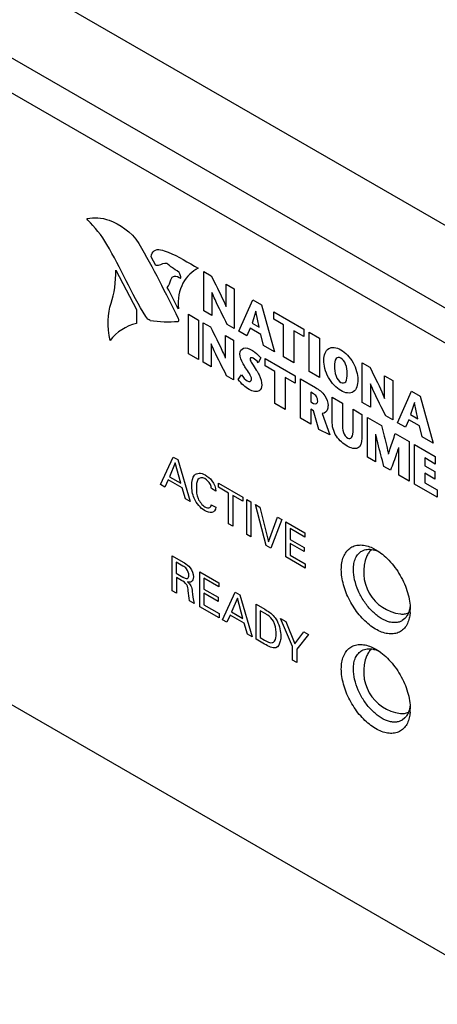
# Model space of a CAD drawing. Header units: inches. Extents: x 0 to 34, y 0 to 22.
# Tile 24 of 29: x 28.308 to 28.651, y 16.787 to 17.595. Entities that reach past the tile are written whole.
import ezdxf

# ---------------------------------------------------------------- set-up
doc = ezdxf.new("R2010")
doc.units = ezdxf.units.IN
doc.header["$LTSCALE"] = 1.87
doc.header["$MEASUREMENT"] = 0
doc.layers.get('0').update_dxf_attribs({"linetype": 'CONTINUOUS'})

msp = doc.modelspace()

# ---------------------------------------------------------------- linework, layer by layer
at = {"color": 7, "linetype": 'CONTINUOUS'}
for p, q in [((28.79816, 17.34513), (26.60613, 18.61078)), ((28.73983, 17.31086), (26.54779, 18.57651)), ((28.72745, 17.2893), (26.53542, 18.55495)), ((26.53542, 18.05282), (28.72745, 16.78717)), ((28.59626, 17.16233), (28.60017, 17.16039)), ((28.624, 17.10387), (28.62183, 17.10215)), ((28.59626, 17.08069), (28.60017, 17.07874)), ((28.624, 17.02222), (28.62183, 17.0205))]:
    msp.add_line(p, q, dxfattribs=at)
at = {"color": 40, "linetype": 'CONTINUOUS'}
for p, q in [((28.41959, 17.39359), (28.41586, 17.40085)), ((28.38701, 17.38987), (28.40386, 17.35745)), ((28.459, 17.38884), (28.46514, 17.3853)), ((28.459, 17.35644), (28.459, 17.38884)), ((28.47732, 17.37827), (28.48398, 17.37442)), ((28.47732, 17.35971), (28.47732, 17.37827)), ((28.46566, 17.37158), (28.46566, 17.35259)), ((28.48398, 17.37442), (28.48398, 17.34202)), ((28.48787, 17.33977), (28.4993, 17.36557)), ((28.4993, 17.36557), (28.5064, 17.36148)), ((28.40386, 17.35745), (28.40372, 17.3461)), ((28.46566, 17.35259), (28.459, 17.35644)), ((28.5017, 17.35623), (28.49861, 17.34644)), ((28.50451, 17.34303), (28.50179, 17.35618)), ((28.5064, 17.36148), (28.51707, 17.32291)), ((28.51646, 17.35567), (28.54112, 17.34143)), ((28.51646, 17.34961), (28.51646, 17.35567)), ((28.44637, 17.3537), (28.45483, 17.34881)), ((28.44637, 17.32128), (28.44637, 17.3537)), ((28.45483, 17.34881), (28.45483, 17.3164)), ((28.45844, 17.34673), (28.46458, 17.34319)), ((28.45844, 17.31432), (28.45844, 17.34673)), ((28.49861, 17.34644), (28.50451, 17.34303)), ((28.52457, 17.34493), (28.51646, 17.34961)), ((28.48398, 17.34202), (28.47833, 17.34528)), ((28.49449, 17.33595), (28.48787, 17.33977)), ((28.49718, 17.34213), (28.49449, 17.33595)), ((28.50587, 17.3371), (28.49718, 17.34213)), ((28.52457, 17.31858), (28.52457, 17.34493)), ((28.54112, 17.33537), (28.53303, 17.34005)), ((28.53303, 17.34005), (28.53303, 17.3137)), ((28.54112, 17.34143), (28.54112, 17.33537)), ((28.54546, 17.33893), (28.55391, 17.33404)), ((28.54546, 17.30652), (28.54546, 17.33893)), ((28.47677, 17.33615), (28.48342, 17.33231)), ((28.47677, 17.31758), (28.47677, 17.33615)), ((28.48342, 17.33231), (28.48342, 17.29989)), ((28.50808, 17.3281), (28.50587, 17.3371)), ((28.55391, 17.33404), (28.55391, 17.30164)), ((28.46509, 17.32945), (28.46509, 17.31047)), ((28.51707, 17.32291), (28.50808, 17.3281)), ((28.45483, 17.3164), (28.44637, 17.32128)), ((28.46509, 17.31047), (28.45844, 17.31432)), ((28.50584, 17.31775), (28.50367, 17.3139)), ((28.50929, 17.31737), (28.53395, 17.30313)), ((28.50929, 17.3113), (28.50929, 17.31737)), ((28.53303, 17.3137), (28.52457, 17.31858)), ((28.58912, 17.31371), (28.59525, 17.31018)), ((28.58912, 17.28131), (28.58912, 17.31371)), ((28.51738, 17.30663), (28.50929, 17.3113)), ((28.51738, 17.28028), (28.51738, 17.30663)), ((28.55391, 17.30164), (28.54546, 17.30652)), ((28.48342, 17.29989), (28.47776, 17.30316)), ((28.48735, 17.30003), (28.48992, 17.30393)), ((28.53395, 17.29706), (28.52584, 17.30174)), ((28.52584, 17.30174), (28.52584, 17.2754)), ((28.53395, 17.30313), (28.53395, 17.29706)), ((28.53828, 17.30063), (28.55079, 17.29341)), ((28.53828, 17.26822), (28.53828, 17.30063)), ((28.60744, 17.30314), (28.61411, 17.29929)), ((28.60744, 17.28458), (28.60744, 17.30314)), ((28.61411, 17.29929), (28.61411, 17.26688)), ((28.54898, 17.28838), (28.54674, 17.28968)), ((28.54674, 17.28968), (28.54674, 17.28172)), ((28.59578, 17.29645), (28.59578, 17.27747)), ((28.61799, 17.26464), (28.62941, 17.29045)), ((28.62941, 17.29045), (28.63651, 17.28635)), ((28.54674, 17.28172), (28.54914, 17.28033)), ((28.5643, 17.28561), (28.57276, 17.28072)), ((28.5643, 17.2658), (28.5643, 17.28561)), ((28.59578, 17.27747), (28.58912, 17.28131)), ((28.63651, 17.28635), (28.64718, 17.24778)), ((28.52584, 17.2754), (28.51738, 17.28028)), ((28.54895, 17.27433), (28.54674, 17.2756)), ((28.54674, 17.2756), (28.54674, 17.26333)), ((28.5534, 17.25894), (28.54895, 17.27433)), ((28.57276, 17.28072), (28.57276, 17.26378)), ((28.5815, 17.27568), (28.5888, 17.27146)), ((28.5815, 17.25887), (28.5815, 17.27568)), ((28.63182, 17.2811), (28.62874, 17.27131)), ((28.63463, 17.26791), (28.63191, 17.28105)), ((28.54674, 17.26333), (28.53828, 17.26822)), ((28.55624, 17.27226), (28.56245, 17.25477)), ((28.5888, 17.27146), (28.5888, 17.25187)), ((28.59337, 17.26882), (28.60484, 17.2622)), ((28.59337, 17.23641), (28.59337, 17.26882)), ((28.61411, 17.26688), (28.60845, 17.27015)), ((28.62729, 17.267), (28.62461, 17.26082)), ((28.63599, 17.26198), (28.62729, 17.267)), ((28.62874, 17.27131), (28.63463, 17.26791)), ((28.56245, 17.25477), (28.5534, 17.25894)), ((28.62461, 17.26082), (28.61799, 17.26464)), ((28.6382, 17.25297), (28.63599, 17.26198)), ((28.60003, 17.25526), (28.60003, 17.23257)), ((28.61619, 17.25565), (28.62742, 17.24916)), ((28.62742, 17.24916), (28.62742, 17.21675)), ((28.64718, 17.24778), (28.6382, 17.25297)), ((28.61895, 17.22164), (28.61895, 17.24433)), ((28.63182, 17.24662), (28.64886, 17.23678)), ((28.63182, 17.21421), (28.63182, 17.24662)), ((28.42355, 17.21383), (28.43401, 17.23646)), ((28.43401, 17.23646), (28.43768, 17.23434)), ((28.43768, 17.23434), (28.44773, 17.19987)), ((28.60003, 17.23257), (28.59337, 17.23641)), ((28.64886, 17.23071), (28.64029, 17.23566)), ((28.64029, 17.23566), (28.64029, 17.22927)), ((28.64886, 17.23678), (28.64886, 17.23071)), ((28.43569, 17.23156), (28.43087, 17.22028)), ((28.44026, 17.21486), (28.43569, 17.23156)), ((28.61222, 17.22553), (28.60688, 17.22861)), ((28.64029, 17.22927), (28.64866, 17.22444)), ((28.42978, 17.2177), (28.4271, 17.21178)), ((28.4413, 17.21105), (28.42978, 17.2177)), ((28.43087, 17.22028), (28.44026, 17.21486)), ((28.62742, 17.21675), (28.61895, 17.22164)), ((28.64866, 17.21838), (28.64029, 17.22322)), ((28.64029, 17.22322), (28.64029, 17.21539)), ((28.64866, 17.22444), (28.64866, 17.21838)), ((28.4271, 17.21178), (28.42355, 17.21383)), ((28.44398, 17.20203), (28.4413, 17.21105)), ((28.46904, 17.20849), (28.46536, 17.21062)), ((28.47102, 17.21509), (28.49108, 17.20351)), ((28.47102, 17.21172), (28.47102, 17.21509)), ((28.47935, 17.20691), (28.47102, 17.21172)), ((28.65059, 17.20337), (28.63182, 17.21421)), ((28.64029, 17.21539), (28.65059, 17.20944)), ((28.65059, 17.20944), (28.65059, 17.20337)), ((28.44773, 17.19987), (28.44398, 17.20203)), ((28.47935, 17.18161), (28.47935, 17.20691)), ((28.49108, 17.20014), (28.48275, 17.20494)), ((28.48275, 17.20494), (28.48275, 17.17965)), ((28.49108, 17.20351), (28.49108, 17.20014)), ((28.49433, 17.20164), (28.49776, 17.19965)), ((28.49433, 17.17297), (28.49433, 17.20164)), ((28.46519, 17.19733), (28.46897, 17.19515)), ((28.49776, 17.19965), (28.49776, 17.17098)), ((28.50134, 17.19759), (28.50516, 17.19538)), ((28.51018, 17.16381), (28.50134, 17.19759)), ((28.50516, 17.19538), (28.5122, 17.16681)), ((28.5122, 17.16681), (28.51964, 17.18702)), ((28.52311, 17.18502), (28.51396, 17.16163)), ((28.51964, 17.18702), (28.52311, 17.18502)), ((28.48275, 17.17965), (28.47935, 17.18161)), ((28.5264, 17.18312), (28.54197, 17.17413)), ((28.5264, 17.15445), (28.5264, 17.18312)), ((28.54197, 17.17075), (28.52983, 17.17776)), ((28.52983, 17.17776), (28.52983, 17.16883)), ((28.49776, 17.17098), (28.49433, 17.17297)), ((28.52983, 17.16883), (28.54139, 17.16215)), ((28.54197, 17.17413), (28.54197, 17.17075)), ((28.51396, 17.16163), (28.51018, 17.16381)), ((28.54139, 17.15882), (28.52983, 17.16549)), ((28.52983, 17.16549), (28.52983, 17.15596)), ((28.54139, 17.16215), (28.54139, 17.15882)), ((28.43315, 17.15531), (28.44202, 17.15019)), ((28.43315, 17.12664), (28.43315, 17.15531)), ((28.54225, 17.14529), (28.5264, 17.15445)), ((28.52983, 17.15596), (28.54225, 17.14879)), ((28.44191, 17.14692), (28.43648, 17.15005)), ((28.43648, 17.15005), (28.43648, 17.14104)), ((28.54225, 17.14879), (28.54225, 17.14529)), ((28.43648, 17.14104), (28.44191, 17.1379)), ((28.44088, 17.13512), (28.43655, 17.13762)), ((28.43655, 17.13762), (28.43655, 17.12467)), ((28.45572, 17.14228), (28.47131, 17.13328)), ((28.45572, 17.1136), (28.45572, 17.14228)), ((28.47131, 17.1299), (28.45917, 17.13692)), ((28.45917, 17.13692), (28.45917, 17.12798)), ((28.45917, 17.12798), (28.47072, 17.12131)), ((28.47131, 17.13328), (28.47131, 17.1299)), ((28.43655, 17.12467), (28.43315, 17.12664)), ((28.47072, 17.11797), (28.45917, 17.12465)), ((28.45917, 17.12465), (28.45917, 17.11512)), ((28.47072, 17.12131), (28.47072, 17.11797)), ((28.47443, 17.10281), (28.48488, 17.12544)), ((28.48657, 17.12054), (28.48175, 17.10926)), ((28.48488, 17.12544), (28.48856, 17.12331)), ((28.49114, 17.10384), (28.48657, 17.12054)), ((28.48856, 17.12331), (28.4986, 17.08885)), ((28.45113, 17.11626), (28.44745, 17.11838)), ((28.47158, 17.10445), (28.45572, 17.1136)), ((28.45917, 17.11512), (28.47158, 17.10795)), ((28.50196, 17.11558), (28.50914, 17.11143)), ((28.50196, 17.08691), (28.50196, 17.11558)), ((28.47158, 17.10795), (28.47158, 17.10445)), ((28.48065, 17.10668), (28.47797, 17.10076)), ((28.49217, 17.10003), (28.48065, 17.10668)), ((28.48175, 17.10926), (28.49114, 17.10384)), ((28.50953, 17.10792), (28.50539, 17.11031)), ((28.50539, 17.11031), (28.50539, 17.08818)), ((28.5221, 17.10395), (28.52637, 17.10149)), ((28.5318, 17.08096), (28.5221, 17.10395)), ((28.47797, 17.10076), (28.47443, 17.10281)), ((28.49485, 17.09101), (28.49217, 17.10003)), ((28.52637, 17.10149), (28.53369, 17.08321)), ((28.4986, 17.08885), (28.49485, 17.09101)), ((28.50539, 17.08818), (28.50877, 17.08623)), ((28.53369, 17.08321), (28.54112, 17.09297)), ((28.54497, 17.09075), (28.53527, 17.07876)), ((28.54112, 17.09297), (28.54497, 17.09075)), ((28.50894, 17.08288), (28.50196, 17.08691)), ((28.5318, 17.06968), (28.5318, 17.08096)), ((28.53527, 17.07876), (28.53527, 17.06768)), ((28.53527, 17.06768), (28.5318, 17.06968))]:
    msp.add_line(p, q, dxfattribs=at)
msp.add_arc((28.43016, 17.44698), 0.0995, 261.27486, 274.51273, dxfattribs=at)
at = {"color": 7, "linetype": 'CONTINUOUS'}
for centre, radius, start, end in [((28.62467, 17.14188), 0.03449, 157.16655, 262.83616), ((28.59287, 17.11139), 0.03558, 355.72377, 0.01999), ((28.62467, 17.06023), 0.03449, 157.16655, 262.83616), ((28.59287, 17.02974), 0.03558, 355.72377, 0.01999)]:
    msp.add_arc(centre, radius, start, end, dxfattribs=at)
at = {"color": 40, "linetype": 'CONTINUOUS'}
for points in [[(28.3638, 17.43088), (28.36348, 17.43118), (28.36322, 17.43209), (28.36349, 17.43214)], [(28.36349, 17.43214), (28.36889, 17.43328), (28.37506, 17.43314), (28.38149, 17.43078)], [(28.37957, 17.41095), (28.37522, 17.41842), (28.36964, 17.42541), (28.3638, 17.43088)], [(28.38149, 17.43078), (28.38955, 17.42783), (28.39974, 17.42164), (28.40564, 17.41168)], [(28.4114, 17.35169), (28.39965, 17.37079), (28.39087, 17.39156), (28.37957, 17.41095)], [(28.40564, 17.41168), (28.41743, 17.39175), (28.42776, 17.37097), (28.43797, 17.35029)], [(28.41586, 17.40085), (28.41608, 17.4052), (28.41972, 17.40759), (28.42346, 17.40666)], [(28.42707, 17.39537), (28.42435, 17.39534), (28.4225, 17.39294), (28.41959, 17.39359)], [(28.43021, 17.39425), (28.42922, 17.39527), (28.42801, 17.39539), (28.42707, 17.39537)], [(28.38301, 17.36276), (28.3859, 17.37044), (28.38661, 17.38018), (28.38701, 17.38987)], [(28.45449, 17.3914), (28.44447, 17.38682), (28.43653, 17.37452), (28.43827, 17.35812)], [(28.4291, 17.37557), (28.43026, 17.37752), (28.43147, 17.37948), (28.43212, 17.38195)], [(28.43827, 17.35812), (28.43467, 17.36361), (28.43227, 17.36981), (28.4291, 17.37557)], [(28.38213, 17.332), (28.38007, 17.34334), (28.37997, 17.3547), (28.38301, 17.36276)], [(28.40372, 17.3461), (28.39516, 17.34399), (28.38756, 17.33926), (28.38213, 17.332)], [(28.41507, 17.34864), (28.41389, 17.34882), (28.41233, 17.35018), (28.4114, 17.35169)], [(28.43797, 17.35029), (28.43842, 17.34938), (28.43861, 17.34784), (28.43799, 17.34779)], [(28.50367, 17.3139), (28.50246, 17.31545), (28.50096, 17.31666), (28.49954, 17.31748)], [(28.49826, 17.30022), (28.49826, 17.30315), (28.49524, 17.30674), (28.49333, 17.30977)], [(28.49618, 17.29197), (28.49311, 17.29374), (28.48974, 17.29644), (28.48735, 17.30003)], [(28.48992, 17.30393), (28.49129, 17.30192), (28.493, 17.29988), (28.49473, 17.29888)], [(28.49473, 17.29888), (28.49626, 17.298), (28.49826, 17.29845), (28.49826, 17.30022)], [(28.54914, 17.28033), (28.55075, 17.2794), (28.55251, 17.28051), (28.55251, 17.28237)], [(28.45996, 17.19562), (28.46139, 17.1948), (28.46299, 17.1944), (28.46398, 17.19501)], [(28.46398, 17.19501), (28.46463, 17.19545), (28.46502, 17.19634), (28.46519, 17.19733)], [(28.44773, 17.14555), (28.44935, 17.14343), (28.45048, 17.14033), (28.45048, 17.13812)], [(28.45048, 17.13812), (28.45048, 17.13629), (28.44984, 17.13469), (28.44872, 17.13405)], [(28.44872, 17.13405), (28.44794, 17.13359), (28.44687, 17.13358), (28.4458, 17.13388)], [(28.44745, 17.11838), (28.44675, 17.12122), (28.4466, 17.12392), (28.44632, 17.12662)], [(28.44959, 17.12616), (28.44989, 17.12294), (28.45026, 17.11965), (28.45113, 17.11626)], [(28.51916, 17.10192), (28.52129, 17.09779), (28.52222, 17.09311), (28.52222, 17.08931)], [(28.50877, 17.08623), (28.51099, 17.08495), (28.5135, 17.08357), (28.51527, 17.08407)], [(28.51809, 17.07994), (28.51569, 17.07902), (28.51207, 17.08107), (28.50894, 17.08288)]]:
    msp.add_open_spline(points, degree=3, dxfattribs=at)
for points, knots in [([(28.42346, 17.40666), (28.42558, 17.40614), (28.43575, 17.40297), (28.44628, 17.39606), (28.45449, 17.3914)], [0, 0, 0, 0, 0.211279, 1, 1, 1, 1]), ([(28.43878, 17.388), (28.43676, 17.38978), (28.43379, 17.391), (28.43096, 17.39348), (28.43021, 17.39425)], [0, 0, 0, 0, 0.721709, 1, 1, 1, 1]), ([(28.44006, 17.3832), (28.44061, 17.38287), (28.43964, 17.38589), (28.43948, 17.38737), (28.43878, 17.388)], [0, 0, 0, 0, 0.429221, 1, 1, 1, 1]), ([(28.43212, 17.38195), (28.43255, 17.3836), (28.43468, 17.38614), (28.43837, 17.38424), (28.44006, 17.3832)], [0, 0, 0, 0, 0.500588, 1, 1, 1, 1]), ([(28.46514, 17.3853), (28.46853, 17.37854), (28.47284, 17.37011), (28.47662, 17.36149), (28.47725, 17.35975)], [0, 0, 0, 0, 0.798959, 1, 1, 1, 1]), ([(28.47833, 17.34528), (28.4749, 17.35205), (28.4704, 17.36072), (28.4665, 17.36957), (28.46574, 17.37153)], [0, 0, 0, 0, 0.779733, 1, 1, 1, 1]), ([(28.46458, 17.34319), (28.46796, 17.33643), (28.47228, 17.32799), (28.47606, 17.31937), (28.47669, 17.31762)], [0, 0, 0, 0, 0.798719, 1, 1, 1, 1]), ([(28.47776, 17.30316), (28.47434, 17.30993), (28.46984, 17.31859), (28.46594, 17.32745), (28.46518, 17.3294)], [0, 0, 0, 0, 0.779789, 1, 1, 1, 1]), ([(28.48868, 17.32112), (28.48868, 17.3235), (28.49138, 17.3271), (28.4961, 17.32554), (28.4985, 17.32415)], [0, 0, 0, 0, 0.462027, 1, 1, 1, 1]), ([(28.4985, 17.32415), (28.49934, 17.32367), (28.50187, 17.32194), (28.50439, 17.31962), (28.50584, 17.31775)], [0, 0, 0, 0, 0.331128, 1, 1, 1, 1]), ([(28.55756, 17.3161), (28.55756, 17.32026), (28.56031, 17.32746), (28.56791, 17.32652), (28.57151, 17.32444)], [0, 0, 0, 0, 0.49935, 1, 1, 1, 1]), ([(28.57151, 17.32444), (28.57512, 17.32236), (28.58272, 17.31452), (28.58547, 17.30415), (28.58547, 17.29999)], [0, 0, 0, 0, 0.500745, 1, 1, 1, 1]), ([(28.49333, 17.30977), (28.49267, 17.31083), (28.49038, 17.3143), (28.48868, 17.31868), (28.48868, 17.32112)], [0, 0, 0, 0, 0.294584, 1, 1, 1, 1]), ([(28.49954, 17.31748), (28.49918, 17.31769), (28.49813, 17.31825), (28.49706, 17.31775), (28.49706, 17.31693)], [0, 0, 0, 0, 0.341254, 1, 1, 1, 1]), ([(28.49706, 17.31693), (28.49706, 17.31586), (28.49915, 17.31236), (28.501, 17.30968), (28.50214, 17.30779)], [0, 0, 0, 0, 0.372005, 1, 1, 1, 1]), ([(28.57151, 17.29092), (28.56782, 17.29305), (28.55985, 17.30119), (28.55756, 17.31179), (28.55756, 17.3161)], [0, 0, 0, 0, 0.497027, 1, 1, 1, 1]), ([(28.57151, 17.31768), (28.57, 17.31855), (28.56642, 17.31786), (28.56638, 17.31338), (28.56638, 17.31101)], [0, 0, 0, 0, 0.424719, 1, 1, 1, 1]), ([(28.57664, 17.30509), (28.57664, 17.30745), (28.57662, 17.31197), (28.57303, 17.3168), (28.57151, 17.31768)], [0, 0, 0, 0, 0.575101, 1, 1, 1, 1]), ([(28.50214, 17.30779), (28.50293, 17.30649), (28.50527, 17.30256), (28.50664, 17.29797), (28.50664, 17.29547)], [0, 0, 0, 0, 0.330994, 1, 1, 1, 1]), ([(28.56638, 17.31101), (28.56638, 17.30848), (28.56626, 17.30386), (28.56995, 17.29858), (28.57151, 17.29768)], [0, 0, 0, 0, 0.583131, 1, 1, 1, 1]), ([(28.59525, 17.31018), (28.59864, 17.30342), (28.60296, 17.29499), (28.60673, 17.28637), (28.60736, 17.28462)], [0, 0, 0, 0, 0.799013, 1, 1, 1, 1]), ([(28.57151, 17.29768), (28.57308, 17.29677), (28.57677, 17.29779), (28.57664, 17.30255), (28.57664, 17.30509)], [0, 0, 0, 0, 0.416851, 1, 1, 1, 1]), ([(28.58547, 17.29999), (28.58547, 17.29568), (28.58317, 17.28773), (28.5752, 17.28879), (28.57151, 17.29092)], [0, 0, 0, 0, 0.502981, 1, 1, 1, 1]), ([(28.50664, 17.29547), (28.50664, 17.29336), (28.50451, 17.28891), (28.49917, 17.29024), (28.49618, 17.29197)], [0, 0, 0, 0, 0.378542, 1, 1, 1, 1]), ([(28.55079, 17.29341), (28.5534, 17.2919), (28.5586, 17.28824), (28.56097, 17.2812), (28.56097, 17.27887)], [0, 0, 0, 0, 0.563584, 1, 1, 1, 1]), ([(28.60845, 17.27015), (28.60502, 17.27693), (28.60052, 17.28559), (28.59662, 17.29444), (28.59585, 17.2964)], [0, 0, 0, 0, 0.779731, 1, 1, 1, 1]), ([(28.55251, 17.28237), (28.55251, 17.28351), (28.55189, 17.28632), (28.54983, 17.28789), (28.54898, 17.28838)], [0, 0, 0, 0, 0.539029, 1, 1, 1, 1]), ([(28.56097, 17.27887), (28.56097, 17.27775), (28.56067, 17.27417), (28.55827, 17.27223), (28.55624, 17.27226)], [0, 0, 0, 0, 0.300592, 1, 1, 1, 1]), ([(28.57669, 17.24548), (28.57361, 17.24726), (28.56652, 17.25264), (28.5643, 17.26214), (28.5643, 17.2658)], [0, 0, 0, 0, 0.49308, 1, 1, 1, 1]), ([(28.57276, 17.26378), (28.57276, 17.26148), (28.57231, 17.25745), (28.57572, 17.25281), (28.57709, 17.25202)], [0, 0, 0, 0, 0.593162, 1, 1, 1, 1]), ([(28.57709, 17.25202), (28.57837, 17.25128), (28.58156, 17.25229), (28.5815, 17.25649), (28.5815, 17.25887)], [0, 0, 0, 0, 0.384665, 1, 1, 1, 1]), ([(28.60484, 17.2622), (28.60633, 17.25653), (28.60837, 17.24874), (28.61012, 17.24102), (28.61058, 17.23893)], [0, 0, 0, 0, 0.729258, 1, 1, 1, 1]), ([(28.5888, 17.25187), (28.5888, 17.24816), (28.58647, 17.24154), (28.57965, 17.24378), (28.57669, 17.24548)], [0, 0, 0, 0, 0.521164, 1, 1, 1, 1]), ([(28.60688, 17.22861), (28.60511, 17.23512), (28.60272, 17.24402), (28.60064, 17.25286), (28.6001, 17.25521)], [0, 0, 0, 0, 0.732645, 1, 1, 1, 1]), ([(28.61065, 17.23889), (28.61109, 17.24046), (28.61277, 17.2462), (28.61475, 17.25166), (28.61619, 17.25565)], [0, 0, 0, 0, 0.270758, 1, 1, 1, 1]), ([(28.61887, 17.24437), (28.61835, 17.24263), (28.61631, 17.23618), (28.61396, 17.23002), (28.61222, 17.22553)], [0, 0, 0, 0, 0.267462, 1, 1, 1, 1]), ([(28.44926, 17.213), (28.44926, 17.21636), (28.45016, 17.22357), (28.45685, 17.22367), (28.46014, 17.22178)], [0, 0, 0, 0, 0.46972, 1, 1, 1, 1]), ([(28.45999, 17.21868), (28.45773, 17.21999), (28.45311, 17.219), (28.45294, 17.21353), (28.45294, 17.21092)], [0, 0, 0, 0, 0.499795, 1, 1, 1, 1]), ([(28.46536, 17.21062), (28.46522, 17.2117), (28.46448, 17.21507), (28.46159, 17.21776), (28.45999, 17.21868)], [0, 0, 0, 0, 0.355979, 1, 1, 1, 1]), ([(28.46014, 17.22178), (28.46206, 17.22066), (28.46643, 17.21736), (28.46887, 17.2111), (28.46904, 17.20849)], [0, 0, 0, 0, 0.468941, 1, 1, 1, 1]), ([(28.45969, 17.19253), (28.45649, 17.19437), (28.45003, 17.20194), (28.44926, 17.20981), (28.44926, 17.213)], [0, 0, 0, 0, 0.536115, 1, 1, 1, 1]), ([(28.45294, 17.21092), (28.45294, 17.20831), (28.45315, 17.20264), (28.45782, 17.19686), (28.45996, 17.19562)], [0, 0, 0, 0, 0.512214, 1, 1, 1, 1]), ([(28.46897, 17.19515), (28.46875, 17.1929), (28.46617, 17.1897), (28.46177, 17.19132), (28.45969, 17.19253)], [0, 0, 0, 0, 0.497441, 1, 1, 1, 1]), ([(28.44687, 17.13941), (28.44687, 17.14096), (28.44548, 17.14484), (28.44293, 17.14633), (28.44191, 17.14692)], [0, 0, 0, 0, 0.570409, 1, 1, 1, 1]), ([(28.44202, 17.15019), (28.44241, 17.14996), (28.44435, 17.14883), (28.44641, 17.14728), (28.44773, 17.14555)], [0, 0, 0, 0, 0.200267, 1, 1, 1, 1]), ([(28.44191, 17.1379), (28.44209, 17.1378), (28.44319, 17.13719), (28.44439, 17.13657), (28.44518, 17.13665)], [0, 0, 0, 0, 0.16244, 1, 1, 1, 1]), ([(28.44518, 17.13665), (28.44535, 17.13666), (28.44637, 17.1369), (28.44687, 17.1382), (28.44687, 17.13941)], [0, 0, 0, 0, 0.153376, 1, 1, 1, 1]), ([(28.44632, 17.12662), (28.44617, 17.1282), (28.44562, 17.13225), (28.44229, 17.13431), (28.44088, 17.13512)], [0, 0, 0, 0, 0.479799, 1, 1, 1, 1]), ([(28.4458, 17.13388), (28.44678, 17.13302), (28.44899, 17.13061), (28.44946, 17.12758), (28.44959, 17.12616)], [0, 0, 0, 0, 0.463722, 1, 1, 1, 1]), ([(28.50914, 17.11143), (28.51177, 17.10992), (28.51567, 17.10754), (28.51852, 17.10314), (28.51916, 17.10192)], [0, 0, 0, 0, 0.728867, 1, 1, 1, 1]), ([(28.51613, 17.10161), (28.51502, 17.10367), (28.51255, 17.10615), (28.51022, 17.10752), (28.50953, 17.10792)], [0, 0, 0, 0, 0.704467, 1, 1, 1, 1]), ([(28.51853, 17.09128), (28.51853, 17.09176), (28.51843, 17.09494), (28.51768, 17.09874), (28.51613, 17.10161)], [0, 0, 0, 0, 0.152013, 1, 1, 1, 1]), ([(28.51527, 17.08407), (28.516, 17.08428), (28.51801, 17.0857), (28.51853, 17.08897), (28.51853, 17.09128)], [0, 0, 0, 0, 0.312654, 1, 1, 1, 1]), ([(28.52222, 17.08931), (28.52222, 17.0879), (28.52188, 17.08382), (28.52005, 17.08062), (28.51809, 17.07994)], [0, 0, 0, 0, 0.326904, 1, 1, 1, 1])]:
    msp.add_open_spline(points, degree=3, knots=knots, dxfattribs=at)
at = {"color": 7, "linetype": 'CONTINUOUS'}
for points, knots in [([(28.57189, 17.14406), (28.57189, 17.14592), (28.57215, 17.14946), (28.57345, 17.15438), (28.57563, 17.1585), (28.57867, 17.16164), (28.58246, 17.16365), (28.58681, 17.16443), (28.59153, 17.164), (28.59467, 17.16299), (28.59626, 17.16233)], [0, 0, 0, 0, 0.147976, 0.281944, 0.403103, 0.515529, 0.625303, 0.739236, 0.863004, 1, 1, 1, 1]), ([(28.58884, 17.15928), (28.58948, 17.15963), (28.59086, 17.16022), (28.59391, 17.16086), (28.59634, 17.16069), (28.59793, 17.16037)], [0, 0, 0, 0, 0.235614, 0.477857, 1, 1, 1, 1]), ([(28.59692, 17.16045), (28.59649, 17.16015), (28.59566, 17.15947), (28.59456, 17.15825), (28.59362, 17.15684), (28.59312, 17.1558), (28.59289, 17.15526)], [0, 0, 0, 0, 0.238193, 0.482191, 0.73526, 1, 1, 1, 1]), ([(28.59793, 17.16037), (28.59839, 17.16028), (28.60033, 17.15981), (28.60219, 17.15906), (28.60355, 17.15838)], [0, 0, 0, 0, 0.237236, 1, 1, 1, 1]), ([(28.60017, 17.16039), (28.6021, 17.15927), (28.60593, 17.15659), (28.61119, 17.15167), (28.61604, 17.14585), (28.62029, 17.13935), (28.62379, 17.13242), (28.62641, 17.12531), (28.62805, 17.11829), (28.62845, 17.11364), (28.62845, 17.1114)], [0, 0, 0, 0, 0.114138, 0.237306, 0.366967, 0.499996, 0.633039, 0.762712, 0.885937, 1, 1, 1, 1]), ([(28.5818, 17.14406), (28.5818, 17.14576), (28.58206, 17.14898), (28.58339, 17.1534), (28.58563, 17.15697), (28.58772, 17.15866), (28.58884, 17.15928)], [0, 0, 0, 0, 0.289946, 0.54939, 0.782197, 1, 1, 1, 1]), ([(28.62735, 17.103), (28.62691, 17.10148), (28.62576, 17.09864), (28.62309, 17.09506), (28.61961, 17.09254), (28.61549, 17.09122), (28.61091, 17.09113), (28.60605, 17.09221), (28.60103, 17.09442), (28.59601, 17.09766), (28.59112, 17.10184), (28.5849, 17.10856), (28.5797, 17.11644), (28.57577, 17.12497), (28.57358, 17.13146), (28.57222, 17.13783), (28.57189, 17.14204), (28.57189, 17.14406)], [0, 0, 0, 0, 0.051483, 0.098575, 0.143437, 0.188792, 0.237237, 0.290593, 0.34968, 0.414483, 0.484363, 0.55822, 0.711872, 0.788663, 0.863212, 0.934087, 1, 1, 1, 1]), ([(28.62183, 17.10215), (28.62102, 17.10166), (28.61924, 17.10087), (28.61628, 17.10039), (28.6131, 17.10057), (28.60847, 17.10175), (28.60253, 17.10494), (28.59597, 17.1107), (28.59015, 17.1181), (28.58557, 17.12652), (28.5826, 17.13527), (28.5818, 17.14123), (28.5818, 17.14406)], [0, 0, 0, 0, 0.042864, 0.08738, 0.135027, 0.186792, 0.303727, 0.437285, 0.581746, 0.72916, 0.871075, 1, 1, 1, 1]), ([(28.62834, 17.11449), (28.6283, 17.11404), (28.62809, 17.11234), (28.62772, 17.11066), (28.62731, 17.10946)], [0, 0, 0, 0, 0.261429, 1, 1, 1, 1]), ([(28.62037, 17.10766), (28.62096, 17.10759), (28.62211, 17.10751), (28.6238, 17.10762), (28.6254, 17.10796), (28.62641, 17.10833), (28.62689, 17.10856)], [0, 0, 0, 0, 0.264762, 0.51782, 0.761808, 1, 1, 1, 1]), ([(28.62731, 17.10946), (28.62695, 17.10839), (28.62607, 17.10638), (28.62474, 17.10461), (28.624, 17.10387)], [0, 0, 0, 0, 0.519318, 1, 1, 1, 1]), ([(28.62836, 17.10873), (28.62832, 17.10823), (28.62813, 17.1063), (28.62775, 17.10438), (28.62735, 17.103)], [0, 0, 0, 0, 0.260434, 1, 1, 1, 1]), ([(28.57189, 17.06242), (28.57189, 17.06427), (28.57215, 17.06782), (28.57345, 17.07274), (28.57563, 17.07685), (28.57867, 17.07999), (28.58246, 17.08201), (28.58681, 17.08279), (28.59153, 17.08235), (28.59467, 17.08135), (28.59626, 17.08069)], [0, 0, 0, 0, 0.147976, 0.281944, 0.403103, 0.515529, 0.625303, 0.739236, 0.863004, 1, 1, 1, 1]), ([(28.58884, 17.07763), (28.58948, 17.07798), (28.59086, 17.07857), (28.59391, 17.07921), (28.59634, 17.07905), (28.59793, 17.07872)], [0, 0, 0, 0, 0.235614, 0.477857, 1, 1, 1, 1]), ([(28.5818, 17.06242), (28.5818, 17.06411), (28.58206, 17.06733), (28.58339, 17.07175), (28.58563, 17.07532), (28.58772, 17.07702), (28.58884, 17.07763)], [0, 0, 0, 0, 0.289946, 0.54939, 0.782197, 1, 1, 1, 1]), ([(28.59692, 17.07881), (28.59649, 17.0785), (28.59566, 17.07782), (28.59456, 17.0766), (28.59362, 17.07519), (28.59312, 17.07416), (28.59289, 17.07361)], [0, 0, 0, 0, 0.238193, 0.482191, 0.73526, 1, 1, 1, 1]), ([(28.59793, 17.07872), (28.59839, 17.07863), (28.60033, 17.07816), (28.60219, 17.07741), (28.60355, 17.07673)], [0, 0, 0, 0, 0.237236, 1, 1, 1, 1]), ([(28.60017, 17.07874), (28.6021, 17.07763), (28.60593, 17.07495), (28.61119, 17.07002), (28.61604, 17.0642), (28.62029, 17.0577), (28.62379, 17.05077), (28.62641, 17.04366), (28.62805, 17.03664), (28.62845, 17.03199), (28.62845, 17.02975)], [0, 0, 0, 0, 0.114138, 0.237306, 0.366967, 0.499996, 0.633039, 0.762712, 0.885937, 1, 1, 1, 1]), ([(28.62735, 17.02135), (28.62691, 17.01983), (28.62576, 17.01699), (28.62309, 17.01341), (28.61961, 17.01089), (28.61549, 17.00957), (28.61091, 17.00948), (28.60605, 17.01057), (28.60103, 17.01277), (28.59601, 17.01601), (28.59112, 17.02019), (28.5849, 17.02692), (28.5797, 17.03479), (28.57577, 17.04332), (28.57358, 17.04981), (28.57222, 17.05618), (28.57189, 17.06039), (28.57189, 17.06242)], [0, 0, 0, 0, 0.051483, 0.098575, 0.143437, 0.188792, 0.237237, 0.290593, 0.34968, 0.414483, 0.484363, 0.55822, 0.711872, 0.788663, 0.863212, 0.934087, 1, 1, 1, 1]), ([(28.62183, 17.0205), (28.62102, 17.02001), (28.61924, 17.01923), (28.61628, 17.01874), (28.6131, 17.01893), (28.60847, 17.02011), (28.60253, 17.0233), (28.59597, 17.02906), (28.59015, 17.03645), (28.58557, 17.04487), (28.5826, 17.05362), (28.5818, 17.05958), (28.5818, 17.06242)], [0, 0, 0, 0, 0.042864, 0.08738, 0.135027, 0.186792, 0.303727, 0.437285, 0.581746, 0.72916, 0.871075, 1, 1, 1, 1]), ([(28.62834, 17.03284), (28.6283, 17.0324), (28.62809, 17.0307), (28.62772, 17.02901), (28.62731, 17.02782)], [0, 0, 0, 0, 0.261429, 1, 1, 1, 1]), ([(28.62037, 17.02601), (28.62096, 17.02594), (28.62211, 17.02586), (28.6238, 17.02597), (28.6254, 17.02631), (28.62641, 17.02669), (28.62689, 17.02691)], [0, 0, 0, 0, 0.264762, 0.51782, 0.761808, 1, 1, 1, 1]), ([(28.62731, 17.02782), (28.62695, 17.02674), (28.62607, 17.02473), (28.62474, 17.02297), (28.624, 17.02222)], [0, 0, 0, 0, 0.519318, 1, 1, 1, 1]), ([(28.62836, 17.02709), (28.62832, 17.02658), (28.62813, 17.02465), (28.62775, 17.02273), (28.62735, 17.02135)], [0, 0, 0, 0, 0.260434, 1, 1, 1, 1])]:
    msp.add_open_spline(points, degree=3, knots=knots, dxfattribs=at)

doc.saveas('drawing.dxf')
